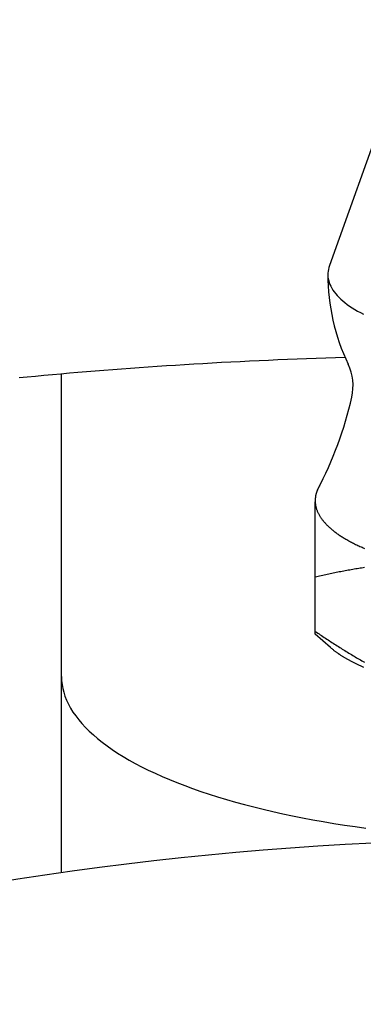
# Model space of a CAD drawing. Extents: x -93 to 221, y -92 to 221.
# Tile 5 of 10: x -8 to -3, y 50 to 66. Entities that reach past the tile are written whole.
import ezdxf

# ---------------------------------------------------------------- set-up
doc = ezdxf.new("R2010")
doc.units = 0
doc.header["$LTSCALE"] = 14
doc.layers.get('0').update_dxf_attribs({"linetype": 'CONTINUOUS'})

msp = doc.modelspace()

# ---------------------------------------------------------------- linework, layer by layer
at = {"linetype": 'CONTINUOUS'}
for p, q in [((-2.382, 64.545), (-3.276, 62.045)), ((-3.26, 56.022), (-3.5, 56.232))]:
    msp.add_line(p, q, dxfattribs=at)
for p, q in [((-7.5, 52.467), (-7.5, 60.336)), ((-3.5, 56.232), (-3.5, 58.316))]:
    msp.add_line(p, q)
for points in [[(-3.276, 62.045, 0), (-3.285, 62.015, 0), (-3.292, 61.986, 0), (-3.297, 61.956, 0), (-3.3, 61.926, 0), (-3.3, 61.896, 0), (-3.298, 61.866, 0), (-3.293, 61.836, 0), (-3.287, 61.807, 0), (-3.278, 61.777, 0), (-3.266, 61.747, 0), (-3.253, 61.718, 0), (-3.237, 61.688, 0), (-3.219, 61.659, 0), (-3.199, 61.63, 0), (-3.176, 61.601, 0), (-3.151, 61.573, 0), (-3.124, 61.544, 0), (-3.095, 61.516, 0), (-3.064, 61.488, 0), (-3.03, 61.461, 0), (-2.994, 61.434, 0), (-2.957, 61.407, 0), (-2.917, 61.38, 0), (-2.875, 61.354, 0), (-2.831, 61.328, 0), (-2.786, 61.303, 0), (-2.738, 61.278, 0)], [(-3.427, 58.581, 0), (-3.428, 58.579, 0), (-3.429, 58.577, 0), (-3.43, 58.575, 0), (-3.431, 58.574, 0), (-3.432, 58.572, 0), (-3.433, 58.57, 0), (-3.434, 58.568, 0), (-3.435, 58.566, 0), (-3.437, 58.564, 0), (-3.438, 58.562, 0), (-3.439, 58.56, 0), (-3.44, 58.558, 0), (-3.441, 58.556, 0), (-3.442, 58.555, 0), (-3.443, 58.553, 0), (-3.444, 58.551, 0), (-3.445, 58.549, 0), (-3.446, 58.547, 0), (-3.447, 58.545, 0), (-3.448, 58.543, 0), (-3.449, 58.541, 0), (-3.45, 58.539, 0), (-3.451, 58.538, 0), (-3.451, 58.536, 0), (-3.452, 58.534, 0), (-3.453, 58.532, 0), (-3.454, 58.53, 0), (-3.455, 58.528, 0), (-3.456, 58.526, 0), (-3.457, 58.524, 0), (-3.458, 58.523, 0), (-3.459, 58.521, 0), (-3.459, 58.519, 0), (-3.46, 58.517, 0), (-3.461, 58.515, 0), (-3.462, 58.513, 0), (-3.463, 58.511, 0), (-3.464, 58.509, 0), (-3.464, 58.507, 0), (-3.465, 58.505, 0), (-3.466, 58.504, 0), (-3.467, 58.502, 0), (-3.468, 58.5, 0), (-3.468, 58.498, 0), (-3.469, 58.496, 0), (-3.47, 58.494, 0), (-3.471, 58.492, 0), (-3.471, 58.49, 0), (-3.472, 58.488, 0), (-3.473, 58.486, 0), (-3.473, 58.484, 0), (-3.474, 58.483, 0), (-3.475, 58.481, 0), (-3.475, 58.479, 0), (-3.476, 58.477, 0), (-3.477, 58.475, 0), (-3.477, 58.473, 0), (-3.478, 58.471, 0), (-3.479, 58.469, 0), (-3.479, 58.467, 0), (-3.48, 58.465, 0), (-3.48, 58.464, 0), (-3.481, 58.462, 0), (-3.482, 58.46, 0), (-3.482, 58.458, 0), (-3.483, 58.456, 0), (-3.483, 58.454, 0), (-3.484, 58.452, 0), (-3.484, 58.45, 0), (-3.485, 58.448, 0), (-3.485, 58.446, 0), (-3.486, 58.444, 0), (-3.486, 58.443, 0), (-3.487, 58.441, 0), (-3.487, 58.439, 0), (-3.488, 58.437, 0), (-3.488, 58.435, 0), (-3.489, 58.433, 0), (-3.489, 58.431, 0), (-3.49, 58.429, 0), (-3.49, 58.427, 0), (-3.49, 58.425, 0), (-3.491, 58.423, 0), (-3.491, 58.422, 0), (-3.492, 58.419, 0), (-3.492, 58.418, 0), (-3.492, 58.416, 0), (-3.493, 58.414, 0), (-3.493, 58.412, 0), (-3.494, 58.41, 0), (-3.494, 58.408, 0), (-3.494, 58.406, 0), (-3.494, 58.404, 0), (-3.495, 58.402, 0), (-3.495, 58.4, 0), (-3.495, 58.398, 0), (-3.496, 58.397, 0), (-3.496, 58.395, 0), (-3.496, 58.393, 0), (-3.496, 58.391, 0), (-3.497, 58.389, 0), (-3.497, 58.387, 0), (-3.497, 58.385, 0), (-3.497, 58.383, 0), (-3.498, 58.381, 0), (-3.498, 58.379, 0), (-3.498, 58.377, 0), (-3.498, 58.376, 0), (-3.498, 58.374, 0), (-3.499, 58.372, 0), (-3.499, 58.37, 0), (-3.499, 58.368, 0), (-3.499, 58.366, 0), (-3.499, 58.364, 0), (-3.499, 58.362, 0), (-3.499, 58.36, 0), (-3.499, 58.358, 0), (-3.5, 58.356, 0), (-3.5, 58.354, 0), (-3.5, 58.352, 0), (-3.5, 58.35, 0), (-3.5, 58.349, 0), (-3.5, 58.347, 0), (-3.5, 58.345, 0), (-3.5, 58.343, 0), (-3.5, 58.341, 0), (-3.5, 58.339, 0), (-3.5, 58.337, 0)], [(-3.5, 58.337, 0), (-3.5, 58.327, 0), (-3.5, 58.318, 0), (-3.499, 58.308, 0), (-3.498, 58.298, 0), (-3.497, 58.288, 0), (-3.496, 58.278, 0), (-3.494, 58.269, 0), (-3.493, 58.259, 0), (-3.491, 58.249, 0), (-3.488, 58.239, 0), (-3.486, 58.23, 0), (-3.483, 58.22, 0), (-3.48, 58.21, 0), (-3.477, 58.2, 0), (-3.474, 58.191, 0), (-3.47, 58.181, 0), (-3.466, 58.171, 0), (-3.462, 58.161, 0), (-3.458, 58.152, 0), (-3.453, 58.142, 0), (-3.448, 58.132, 0), (-3.443, 58.123, 0), (-3.438, 58.113, 0), (-3.433, 58.104, 0), (-3.427, 58.094, 0), (-3.421, 58.084, 0), (-3.415, 58.075, 0), (-3.409, 58.065, 0), (-3.402, 58.056, 0), (-3.395, 58.046, 0), (-3.388, 58.037, 0), (-3.381, 58.027, 0), (-3.373, 58.018, 0), (-3.365, 58.008, 0), (-3.357, 57.999, 0), (-3.349, 57.99, 0), (-3.341, 57.98, 0), (-3.332, 57.971, 0), (-3.323, 57.962, 0), (-3.314, 57.952, 0), (-3.305, 57.943, 0), (-3.295, 57.934, 0), (-3.286, 57.925, 0), (-3.276, 57.915, 0), (-3.265, 57.906, 0), (-3.255, 57.897, 0), (-3.244, 57.888, 0), (-3.234, 57.879, 0), (-3.223, 57.87, 0), (-3.211, 57.861, 0), (-3.2, 57.852, 0), (-3.188, 57.843, 0), (-3.176, 57.834, 0), (-3.164, 57.825, 0), (-3.152, 57.816, 0), (-3.139, 57.808, 0), (-3.126, 57.799, 0), (-3.113, 57.79, 0), (-3.1, 57.782, 0), (-3.087, 57.773, 0), (-3.073, 57.764, 0), (-3.059, 57.756, 0), (-3.045, 57.747, 0), (-3.031, 57.739, 0), (-3.017, 57.73, 0), (-3.002, 57.722, 0), (-2.987, 57.713, 0), (-2.972, 57.705, 0), (-2.957, 57.697, 0), (-2.942, 57.688, 0), (-2.926, 57.68, 0), (-2.91, 57.672, 0), (-2.894, 57.664, 0), (-2.878, 57.656, 0), (-2.862, 57.648, 0), (-2.845, 57.64, 0), (-2.828, 57.632, 0), (-2.811, 57.624, 0), (-2.794, 57.616, 0), (-2.777, 57.608, 0), (-2.759, 57.601, 0), (-2.741, 57.593, 0), (-2.724, 57.585, 0)], [(-3.26, 56.022, 0), (-3.253, 56.016, 0), (-3.246, 56.01, 0), (-3.239, 56.004, 0), (-3.232, 55.999, 0), (-3.225, 55.993, 0), (-3.218, 55.987, 0), (-3.211, 55.981, 0), (-3.203, 55.975, 0), (-3.196, 55.97, 0), (-3.188, 55.964, 0), (-3.181, 55.958, 0), (-3.173, 55.952, 0), (-3.165, 55.947, 0), (-3.157, 55.941, 0), (-3.149, 55.935, 0), (-3.141, 55.93, 0), (-3.133, 55.924, 0), (-3.125, 55.918, 0), (-3.116, 55.913, 0), (-3.108, 55.907, 0), (-3.099, 55.901, 0), (-3.091, 55.896, 0), (-3.082, 55.89, 0), (-3.073, 55.885, 0), (-3.064, 55.879, 0), (-3.055, 55.874, 0), (-3.046, 55.868, 0), (-3.037, 55.863, 0), (-3.028, 55.857, 0), (-3.019, 55.852, 0), (-3.009, 55.846, 0), (-3, 55.841, 0), (-2.99, 55.836, 0), (-2.981, 55.83, 0), (-2.971, 55.825, 0), (-2.961, 55.819, 0), (-2.951, 55.814, 0), (-2.941, 55.809, 0), (-2.931, 55.804, 0), (-2.921, 55.798, 0), (-2.911, 55.793, 0), (-2.901, 55.788, 0), (-2.89, 55.783, 0), (-2.88, 55.777, 0), (-2.869, 55.772, 0), (-2.859, 55.767, 0), (-2.848, 55.762, 0), (-2.837, 55.757, 0), (-2.826, 55.752, 0), (-2.816, 55.747, 0), (-2.805, 55.742, 0), (-2.793, 55.736, 0), (-2.782, 55.731, 0), (-2.771, 55.727, 0), (-2.76, 55.721, 0), (-2.748, 55.717, 0), (-2.737, 55.712, 0)]]:
    msp.add_polyline3d(points, dxfattribs=at)
for points in [[(-3.028, 60.596, 0), (-3.181, 60.591, 0), (-3.333, 60.586, 0), (-3.484, 60.581, 0), (-3.636, 60.575, 0), (-3.786, 60.569, 0), (-3.937, 60.563, 0), (-4.087, 60.557, 0), (-4.236, 60.55, 0), (-4.385, 60.543, 0), (-4.534, 60.536, 0), (-4.682, 60.529, 0), (-4.83, 60.521, 0), (-4.976, 60.514, 0), (-5.123, 60.505, 0), (-5.269, 60.497, 0), (-5.414, 60.489, 0), (-5.559, 60.48, 0), (-5.703, 60.471, 0), (-5.846, 60.462, 0), (-5.989, 60.453, 0), (-6.131, 60.443, 0), (-6.272, 60.433, 0), (-6.412, 60.423, 0), (-6.552, 60.413, 0), (-6.691, 60.402, 0), (-6.83, 60.392, 0), (-6.967, 60.381, 0), (-7.104, 60.369, 0), (-7.24, 60.358, 0), (-7.375, 60.346, 0), (-7.51, 60.335, 0), (-7.643, 60.323, 0), (-7.776, 60.31, 0), (-7.907, 60.298, 0), (-8.038, 60.285, 0), (-8.168, 60.272, 0)], [(-3.5, 57.137, 0), (-3.476, 57.142, 0), (-3.453, 57.147, 0), (-3.429, 57.153, 0), (-3.405, 57.158, 0), (-3.381, 57.163, 0), (-3.358, 57.168, 0), (-3.334, 57.173, 0), (-3.31, 57.178, 0), (-3.286, 57.183, 0), (-3.263, 57.188, 0), (-3.239, 57.193, 0), (-3.215, 57.197, 0), (-3.192, 57.202, 0), (-3.168, 57.207, 0), (-3.144, 57.212, 0), (-3.121, 57.217, 0), (-3.097, 57.221, 0), (-3.073, 57.226, 0), (-3.05, 57.231, 0), (-3.026, 57.235, 0), (-3.002, 57.239, 0), (-2.979, 57.244, 0), (-2.955, 57.248, 0), (-2.932, 57.252, 0), (-2.908, 57.257, 0), (-2.884, 57.261, 0), (-2.861, 57.265, 0), (-2.837, 57.269, 0), (-2.814, 57.273, 0), (-2.79, 57.276, 0), (-2.767, 57.28, 0), (-2.743, 57.283, 0), (-2.72, 57.287, 0)], [(-3.5, 56.275, 0), (-3.48, 56.262, 0), (-3.459, 56.248, 0), (-3.439, 56.235, 0), (-3.419, 56.221, 0), (-3.398, 56.208, 0), (-3.378, 56.195, 0), (-3.358, 56.181, 0), (-3.337, 56.168, 0), (-3.317, 56.154, 0), (-3.296, 56.141, 0), (-3.276, 56.128, 0), (-3.256, 56.114, 0), (-3.235, 56.101, 0), (-3.215, 56.088, 0), (-3.195, 56.075, 0), (-3.174, 56.062, 0), (-3.154, 56.048, 0), (-3.133, 56.035, 0), (-3.113, 56.023, 0), (-3.092, 56.01, 0), (-3.072, 55.997, 0), (-3.051, 55.984, 0), (-3.031, 55.971, 0), (-3.011, 55.958, 0), (-2.99, 55.946, 0), (-2.97, 55.933, 0), (-2.949, 55.921, 0), (-2.928, 55.908, 0), (-2.908, 55.896, 0), (-2.887, 55.884, 0), (-2.867, 55.871, 0), (-2.846, 55.859, 0), (-2.826, 55.847, 0), (-2.805, 55.835, 0), (-2.784, 55.824, 0), (-2.764, 55.812, 0), (-2.743, 55.8, 0), (-2.722, 55.789, 0)], [(-7.5, 55.565, 0), (-7.498, 55.502, 0), (-7.491, 55.439, 0), (-7.48, 55.376, 0), (-7.464, 55.314, 0), (-7.444, 55.251, 0), (-7.419, 55.189, 0), (-7.39, 55.127, 0), (-7.356, 55.065, 0), (-7.318, 55.003, 0), (-7.275, 54.942, 0), (-7.228, 54.881, 0), (-7.177, 54.821, 0), (-7.121, 54.761, 0), (-7.062, 54.701, 0), (-6.997, 54.642, 0), (-6.929, 54.584, 0), (-6.857, 54.526, 0), (-6.78, 54.468, 0), (-6.699, 54.412, 0), (-6.614, 54.356, 0), (-6.526, 54.301, 0), (-6.433, 54.246, 0), (-6.336, 54.193, 0), (-6.236, 54.14, 0), (-6.132, 54.088, 0), (-6.024, 54.037, 0), (-5.913, 53.987, 0), (-5.798, 53.938, 0), (-5.679, 53.89, 0), (-5.557, 53.843, 0), (-5.432, 53.796, 0), (-5.303, 53.751, 0), (-5.172, 53.707, 0), (-5.037, 53.664, 0), (-4.899, 53.623, 0), (-4.758, 53.582, 0), (-4.614, 53.543, 0), (-4.468, 53.505, 0), (-4.319, 53.468, 0), (-4.167, 53.432, 0), (-4.012, 53.398, 0), (-3.856, 53.365, 0), (-3.697, 53.333, 0), (-3.535, 53.303, 0), (-3.372, 53.274, 0), (-3.207, 53.246, 0), (-3.039, 53.22, 0), (-2.87, 53.195, 0), (-2.699, 53.172, 0)]]:
    msp.add_polyline3d(points)
msp.add_circle((0, 0), 82.5)
msp.add_arc((0, 61.908), 3.3, 180, 205.4243, dxfattribs=at)
for centre, radius, start, end in [((-3.703, 60.148), 0.8, 347.138, 25.4243), ((-8.772, 61.305), 6, 332.2398, 347.138), ((0, 0), 53, 59.7568, 120.2432)]:
    msp.add_arc(centre, radius, start, end)

doc.saveas('drawing.dxf')
